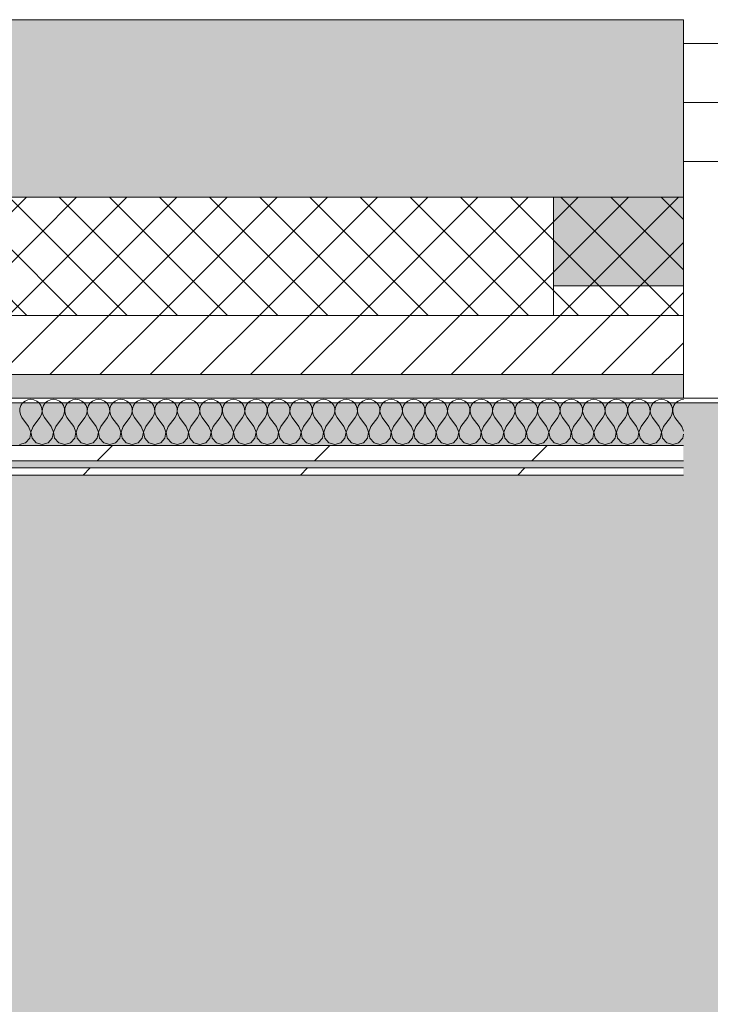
# Model space of a CAD drawing. Header units: millimetres. Extents: x -30280 to 19093, y -19284 to 4746.
# Tile 17 of 132: x -14848 to -14263, y -12851 to -12019. Entities that reach past the tile are written whole.
import ezdxf

# ---------------------------------------------------------------- set-up
doc = ezdxf.new("R2010")
doc.units = ezdxf.units.MM
doc.header["$MEASUREMENT"] = 0
doc.linetypes.add('Wipeout_Contour', pattern=[1000, 0, -1000])
for name, color, linetype in [('12_FAÇ_Façana', 7, 'Continuous'), ('Nuevo_07_CR_Cel Ras pladur', 7, 'Continuous'), ('Nuevo_08_E_Envans secs', 7, 'Continuous'), ('Ventanas Archicad', 7, 'Continuous')]:
    doc.layers.add(name, color=color, linetype=linetype)
for name, color, linetype, lineweight in [('12_FAÇ_Façana_Pluma_Nº__1', 7, 'Continuous', 5), ('12_FAÇ_Façana_Pluma_Nº__2', 8, 'Continuous', 5), ('12_FAÇ_Façana_Pluma_Nº__7', 7, 'Continuous', 5), ('Nuevo_08_E_Envans secs_Pluma_Nº__1', 7, 'Continuous', 5), ('Ventanas Archicad_Pluma_Nº__1', 7, 'Continuous', 5), ('Ventanas Archicad_Pluma_Nº__7', 7, 'Continuous', 5)]:
    doc.layers.add(name, color=color, linetype=linetype, lineweight=lineweight)
for name, color, linetype, lineweight, true_color in [('12_FAÇ_Façana_Pluma_Nº__102', 7, 'Continuous', 5, 0xcccccc), ('12_FAÇ_Façana_Pluma_Nº__174', 7, 'Continuous', 13, 0xe4ad2c), ('12_FAÇ_Façana_Pluma_Nº__176', 7, 'Continuous', 15, 0x93a0c6), ('Nuevo_07_CR_Cel Ras pladur_Pluma_Nº__102', 7, 'Continuous', 5, 0xcccccc), ('Nuevo_08_E_Envans secs_Pluma_Nº__102', 7, 'Continuous', 5, 0xcccccc), ('Nuevo_08_E_Envans secs_Pluma_Nº__171', 171, 'Continuous', 13, 0xaaaaff), ('Nuevo_08_E_Envans secs_Pluma_Nº__177', 7, 'Continuous', 15, 0xf7e046)]:
    doc.layers.add(name, color=color, linetype=linetype, lineweight=lineweight, true_color=true_color)
pattern_1 = [(45, (0, 0), (-183.8478, 183.8478), [195, -65]), (45, (7e-14, 183.85), (-183.8478, 183.8478), [195, -65])]

# ---------------------------------------------------------------- blocks, each defined once
blk = doc.blocks.new('Forjado_7_1', base_point=(-18840.61, -16937.98))
at = {"layer": 'Nuevo_07_CR_Cel Ras pladur_Pluma_Nº__102', "linetype": 'Continuous', "lineweight": 0, "true_color": 0x333333}
h = blk.add_hatch(color=250, dxfattribs=at)
h.paths.add_polyline_path([(-18840.61, -16937.98), (-13089.3, -16937.98), (-13089.3, -12342.82), (-18840.61, -12342.82)])
h.paths.add_polyline_path([(-18358.75, -12874.06), (-13558.75, -12874.06), (-13558.75, -16474.06), (-18358.75, -16474.06)], flags=0)
at = {"layer": 'Nuevo_07_CR_Cel Ras pladur_Pluma_Nº__102', "color": 254, "linetype": 'Continuous', "lineweight": 5, "true_color": 0xcccccc, "flags": 128}
blk.add_lwpolyline([(-18840.61, -16937.98), (-13089.3, -16937.98), (-13089.3, -12342.82), (-18840.61, -12342.82)], close=True, dxfattribs=at)
blk = doc.blocks.new('Muro_25_1', base_point=(-14286.11, -12338.98))
at = {"layer": '12_FAÇ_Façana_Pluma_Nº__102', "linetype": 'Continuous', "lineweight": 0, "true_color": 0xe5e5e5}
blk.add_hatch(color=254, dxfattribs=at).paths.add_polyline_path([(-14286.11, -12018.98), (-17641.11, -12018.98), (-17641.11, -12168.98), (-14286.11, -12168.98)])
at = {"layer": '12_FAÇ_Façana_Pluma_Nº__174', "linetype": 'Continuous', "lineweight": 13, "true_color": 0xe4ad2c}
h = blk.add_hatch(dxfattribs=at)
h.set_pattern_fill('SATE_Aislamiento_0001', color=42, style=0, pattern_type=2)
h.set_pattern_definition([(45, (0, 0), (-21.213203, 21.213203), []), (135, (0, 0), (21.213203, 21.213203), [])])
h.paths.add_polyline_path([(-17641.11, -12268.98), (-14286.11, -12268.98), (-14286.11, -12168.98), (-17641.11, -12168.98)])
at = {"layer": '12_FAÇ_Façana_Pluma_Nº__176', "linetype": 'Continuous', "lineweight": 0, "true_color": 0x495063}
blk.add_hatch(color=251, dxfattribs=at).paths.add_polyline_path([(-17641.11, -12338.98), (-14286.11, -12338.98), (-14286.11, -12318.98), (-17641.11, -12318.98)])
at = {"layer": '12_FAÇ_Façana_Pluma_Nº__2', "linetype": 'Continuous', "lineweight": 5}
h = blk.add_hatch(dxfattribs=at)
h.set_pattern_fill('Ceramic_0001', color=8, style=0, pattern_type=2)
h.set_pattern_definition([(45, (0, 0), (-21.213203, 21.213203), [])])
h.paths.add_polyline_path([(-17641.11, -12318.98), (-14286.11, -12318.98), (-14286.11, -12268.98), (-17641.11, -12268.98)])
at = {"layer": '12_FAÇ_Façana_Pluma_Nº__7', "color": 7, "linetype": 'Continuous', "lineweight": 5}
for p, q in [((-17641.11, -12168.98), (-14286.11, -12168.98)), ((-17641.11, -12268.98), (-14286.11, -12268.98)), ((-17641.11, -12318.98), (-14286.11, -12318.98))]:
    blk.add_line(p, q, dxfattribs=at)
at = {"layer": '12_FAÇ_Façana_Pluma_Nº__7', "color": 7, "linetype": 'Continuous', "lineweight": 5, "flags": 128}
for points in [[(-14286.11, -12018.98), (-17641.11, -12018.98)], [(-14286.11, -12058.98), (-14286.11, -12018.98)], [(-17641.11, -12338.98), (-14286.11, -12338.98)]]:
    blk.add_lwpolyline(points, dxfattribs=at)
blk = doc.blocks.new('Ventana Vertical Multi-Faja 27')
at = {"layer": 'Ventanas Archicad_Pluma_Nº__1', "color": 7, "linetype": 'Continuous', "lineweight": 5}
for p, q in [((-600, 50), (600, 50)), ((-600, 0), (-550, 0)), ((-550, -50), (-600, -50)), ((-600, -180), (-600, -155)), ((-600, -250), (600, -250))]:
    blk.add_line(p, q, dxfattribs=at)
at = {"layer": 'Ventanas Archicad_Pluma_Nº__7', "color": 7, "linetype": 'Continuous', "lineweight": 5}
for p, q in [((-600, 50), (-600, 30)), ((-600, 30), (-600, 0)), ((-600, 30), (-600, 0)), ((-600, 0), (-600, -50)), ((-600, 0), (-600, -50)), ((-600, 0), (-600, -50)), ((-600, 0), (-600, -50)), ((-600, -50), (-600, -80)), ((-600, -50), (-600, -80)), ((-600, -80), (-600, -155)), ((-600, -80), (-600, -155)), ((-600, -180), (-600, -230)), ((-600, -230), (-600, -250))]:
    blk.add_line(p, q, dxfattribs=at)
blk = doc.blocks.new('Muro_27_1', base_point=(-13091.11, -12338.98))
at = {"layer": '12_FAÇ_Façana', "linetype": 'Continuous', "lineweight": 0, "true_color": 0x000000}
h = blk.add_hatch(dxfattribs=at)
h.set_pattern_fill('Yeso_0001', color=18, style=0, pattern_type=2)
h.set_pattern_definition([(0, (0, 0), (0, 75), [0, -75])])
h.paths.add_polyline_path([(-14286.11, -12268.98), (-14286.11, -12243.98), (-14396.11, -12243.98), (-14396.11, -12268.98)])
at = {"layer": '12_FAÇ_Façana_Pluma_Nº__102', "linetype": 'Continuous', "lineweight": 0, "true_color": 0xe5e5e5}
blk.add_hatch(color=254, dxfattribs=at).paths.add_polyline_path([(-14396.11, -12168.98), (-14396.11, -12243.98), (-14286.11, -12243.98), (-14286.11, -12058.98)])
at = {"layer": '12_FAÇ_Façana_Pluma_Nº__1', "color": 7, "linetype": 'Continuous', "lineweight": 5}
for p, q in [((-14396.11, -12243.98), (-14396.11, -12268.98)), ((-14286.11, -12243.98), (-14396.11, -12243.98)), ((-14286.11, -12268.98), (-14286.11, -12243.98)), ((-14396.11, -12268.98), (-14286.11, -12268.98))]:
    blk.add_line(p, q, dxfattribs=at)
at = {"layer": '12_FAÇ_Façana_Pluma_Nº__7', "color": 7, "linetype": 'Continuous', "lineweight": 5}
for p, q in [((-14286.11, -12038.98), (-14286.11, -12058.98)), ((-14286.11, -12058.98), (-14286.11, -12088.98)), ((-14286.11, -12058.98), (-14286.11, -12088.98)), ((-14286.11, -12088.98), (-14286.11, -12138.98)), ((-14286.11, -12088.98), (-14286.11, -12138.98)), ((-14286.11, -12138.98), (-14286.11, -12168.98)), ((-14286.11, -12138.98), (-14286.11, -12168.98)), ((-14396.11, -12168.98), (-14396.11, -12243.98)), ((-14286.11, -12168.98), (-14286.11, -12243.98)), ((-14286.11, -12168.98), (-14286.11, -12243.98)), ((-14286.11, -12268.98), (-14286.11, -12318.98)), ((-14286.11, -12318.98), (-14286.11, -12338.98))]:
    blk.add_line(p, q, dxfattribs=at)
at = {"layer": 'Ventanas Archicad', "color": 253, "linetype": 'Continuous', "lineweight": 5, "true_color": 0xa4a4a6, "zscale": 1000}
blk.add_blockref('Ventana Vertical Multi-Faja 27', (-13686.11, -12088.98), dxfattribs=at)
blk = doc.blocks.new('*X725')
at = {"layer": 'Nuevo_08_E_Envans secs_Pluma_Nº__102', "color": 254, "linetype": 'Continuous', "lineweight": 5, "true_color": 0xcccccc}
for p, q in [((-14845.13, -12343.03), (-14846.61, -12345.19)), ((-14843.1, -12341.35), (-14845.13, -12343.03)), ((-14840.7, -12340.29), (-14843.1, -12341.35)), ((-14838.1, -12339.93), (-14840.7, -12340.29)), ((-14835.49, -12340.29), (-14838.1, -12339.93)), ((-14833.09, -12341.35), (-14835.49, -12340.29)), ((-14831.06, -12343.03), (-14833.09, -12341.35)), ((-14829.58, -12345.19), (-14831.06, -12343.03)), ((-14826.08, -12343.03), (-14827.57, -12345.19)), ((-14824.05, -12341.35), (-14826.08, -12343.03)), ((-14821.65, -12340.29), (-14824.05, -12341.35)), ((-14819.05, -12339.93), (-14821.65, -12340.29)), ((-14816.45, -12340.29), (-14819.05, -12339.93)), ((-14814.04, -12341.35), (-14816.45, -12340.29)), ((-14812.02, -12343.03), (-14814.04, -12341.35)), ((-14810.53, -12345.19), (-14812.02, -12343.03)), ((-14807.03, -12343.03), (-14808.52, -12345.19)), ((-14805.01, -12341.35), (-14807.03, -12343.03)), ((-14802.6, -12340.29), (-14805.01, -12341.35)), ((-14800, -12339.93), (-14802.6, -12340.29)), ((-14797.4, -12340.29), (-14800, -12339.93)), ((-14794.99, -12341.35), (-14797.4, -12340.29)), ((-14792.97, -12343.03), (-14794.99, -12341.35)), ((-14791.48, -12345.19), (-14792.97, -12343.03)), ((-14787.98, -12343.03), (-14789.47, -12345.19)), ((-14785.96, -12341.35), (-14787.98, -12343.03)), ((-14783.55, -12340.29), (-14785.96, -12341.35)), ((-14780.95, -12339.93), (-14783.55, -12340.29)), ((-14778.35, -12340.29), (-14780.95, -12339.93)), ((-14775.95, -12341.35), (-14778.35, -12340.29)), ((-14773.92, -12343.03), (-14775.95, -12341.35)), ((-14772.43, -12345.19), (-14773.92, -12343.03)), ((-14768.94, -12343.03), (-14770.42, -12345.19)), ((-14766.91, -12341.35), (-14768.94, -12343.03)), ((-14764.51, -12340.29), (-14766.91, -12341.35)), ((-14761.9, -12339.93), (-14764.51, -12340.29)), ((-14759.3, -12340.29), (-14761.9, -12339.93)), ((-14756.9, -12341.35), (-14759.3, -12340.29)), ((-14754.87, -12343.03), (-14756.9, -12341.35)), ((-14753.39, -12345.19), (-14754.87, -12343.03)), ((-14749.89, -12343.03), (-14751.38, -12345.19)), ((-14747.86, -12341.35), (-14749.89, -12343.03)), ((-14745.46, -12340.29), (-14747.86, -12341.35)), ((-14742.86, -12339.93), (-14745.46, -12340.29)), ((-14740.25, -12340.29), (-14742.86, -12339.93)), ((-14737.85, -12341.35), (-14740.25, -12340.29)), ((-14735.83, -12343.03), (-14737.85, -12341.35)), ((-14734.34, -12345.19), (-14735.83, -12343.03)), ((-14730.84, -12343.03), (-14732.33, -12345.19)), ((-14728.82, -12341.35), (-14730.84, -12343.03)), ((-14726.41, -12340.29), (-14728.82, -12341.35)), ((-14723.81, -12339.93), (-14726.41, -12340.29)), ((-14721.21, -12340.29), (-14723.81, -12339.93)), ((-14718.8, -12341.35), (-14721.21, -12340.29)), ((-14716.78, -12343.03), (-14718.8, -12341.35)), ((-14715.29, -12345.19), (-14716.78, -12343.03)), ((-14711.79, -12343.03), (-14713.28, -12345.19)), ((-14709.77, -12341.35), (-14711.79, -12343.03)), ((-14707.36, -12340.29), (-14709.77, -12341.35)), ((-14704.76, -12339.93), (-14707.36, -12340.29)), ((-14702.16, -12340.29), (-14704.76, -12339.93)), ((-14699.75, -12341.35), (-14702.16, -12340.29)), ((-14697.73, -12343.03), (-14699.75, -12341.35)), ((-14696.24, -12345.19), (-14697.73, -12343.03)), ((-14692.74, -12343.03), (-14694.23, -12345.19)), ((-14690.72, -12341.35), (-14692.74, -12343.03)), ((-14688.32, -12340.29), (-14690.72, -12341.35)), ((-14685.71, -12339.93), (-14688.32, -12340.29)), ((-14683.11, -12340.29), (-14685.71, -12339.93)), ((-14680.71, -12341.35), (-14683.11, -12340.29)), ((-14678.68, -12343.03), (-14680.71, -12341.35)), ((-14677.2, -12345.19), (-14678.68, -12343.03)), ((-14673.7, -12343.03), (-14675.19, -12345.19)), ((-14671.67, -12341.35), (-14673.7, -12343.03)), ((-14669.27, -12340.29), (-14671.67, -12341.35)), ((-14666.67, -12339.93), (-14669.27, -12340.29)), ((-14664.06, -12340.29), (-14666.67, -12339.93)), ((-14661.66, -12341.35), (-14664.06, -12340.29)), ((-14659.64, -12343.03), (-14661.66, -12341.35)), ((-14658.15, -12345.19), (-14659.64, -12343.03)), ((-14654.65, -12343.03), (-14656.14, -12345.19)), ((-14652.63, -12341.35), (-14654.65, -12343.03)), ((-14650.22, -12340.29), (-14652.63, -12341.35)), ((-14647.62, -12339.93), (-14650.22, -12340.29)), ((-14645.02, -12340.29), (-14647.62, -12339.93)), ((-14642.61, -12341.35), (-14645.02, -12340.29)), ((-14640.59, -12343.03), (-14642.61, -12341.35)), ((-14639.1, -12345.19), (-14640.59, -12343.03)), ((-14635.6, -12343.03), (-14637.09, -12345.19)), ((-14633.58, -12341.35), (-14635.6, -12343.03)), ((-14631.17, -12340.29), (-14633.58, -12341.35)), ((-14628.57, -12339.93), (-14631.17, -12340.29)), ((-14625.97, -12340.29), (-14628.57, -12339.93)), ((-14623.56, -12341.35), (-14625.97, -12340.29)), ((-14621.54, -12343.03), (-14623.56, -12341.35)), ((-14620.05, -12345.19), (-14621.54, -12343.03)), ((-14616.55, -12343.03), (-14618.04, -12345.19)), ((-14614.53, -12341.35), (-14616.55, -12343.03)), ((-14612.13, -12340.29), (-14614.53, -12341.35)), ((-14609.52, -12339.93), (-14612.13, -12340.29)), ((-14606.92, -12340.29), (-14609.52, -12339.93)), ((-14604.52, -12341.35), (-14606.92, -12340.29)), ((-14602.49, -12343.03), (-14604.52, -12341.35)), ((-14601.01, -12345.19), (-14602.49, -12343.03)), ((-14597.51, -12343.03), (-14598.99, -12345.19)), ((-14595.48, -12341.35), (-14597.51, -12343.03)), ((-14593.08, -12340.29), (-14595.48, -12341.35)), ((-14590.48, -12339.93), (-14593.08, -12340.29)), ((-14587.87, -12340.29), (-14590.48, -12339.93)), ((-14585.47, -12341.35), (-14587.87, -12340.29)), ((-14583.45, -12343.03), (-14585.47, -12341.35)), ((-14581.96, -12345.19), (-14583.45, -12343.03)), ((-14578.46, -12343.03), (-14579.95, -12345.19)), ((-14576.44, -12341.35), (-14578.46, -12343.03)), ((-14574.03, -12340.29), (-14576.44, -12341.35)), ((-14571.43, -12339.93), (-14574.03, -12340.29)), ((-14568.83, -12340.29), (-14571.43, -12339.93)), ((-14566.42, -12341.35), (-14568.83, -12340.29)), ((-14564.4, -12343.03), (-14566.42, -12341.35)), ((-14562.91, -12345.19), (-14564.4, -12343.03)), ((-14559.41, -12343.03), (-14560.9, -12345.19)), ((-14557.39, -12341.35), (-14559.41, -12343.03)), ((-14554.98, -12340.29), (-14557.39, -12341.35)), ((-14552.38, -12339.93), (-14554.98, -12340.29)), ((-14549.78, -12340.29), (-14552.38, -12339.93)), ((-14547.37, -12341.35), (-14549.78, -12340.29)), ((-14545.35, -12343.03), (-14547.37, -12341.35)), ((-14543.86, -12345.19), (-14545.35, -12343.03)), ((-14540.36, -12343.03), (-14541.85, -12345.19)), ((-14538.34, -12341.35), (-14540.36, -12343.03)), ((-14535.94, -12340.29), (-14538.34, -12341.35)), ((-14533.33, -12339.93), (-14535.94, -12340.29)), ((-14530.73, -12340.29), (-14533.33, -12339.93)), ((-14528.33, -12341.35), (-14530.73, -12340.29)), ((-14526.3, -12343.03), (-14528.33, -12341.35)), ((-14524.81, -12345.19), (-14526.3, -12343.03)), ((-14521.32, -12343.03), (-14522.8, -12345.19)), ((-14519.29, -12341.35), (-14521.32, -12343.03)), ((-14516.89, -12340.29), (-14519.29, -12341.35)), ((-14514.29, -12339.93), (-14516.89, -12340.29)), ((-14511.68, -12340.29), (-14514.29, -12339.93)), ((-14509.28, -12341.35), (-14511.68, -12340.29)), ((-14507.26, -12343.03), (-14509.28, -12341.35)), ((-14505.77, -12345.19), (-14507.26, -12343.03)), ((-14502.27, -12343.03), (-14503.76, -12345.19)), ((-14500.25, -12341.35), (-14502.27, -12343.03)), ((-14497.84, -12340.29), (-14500.25, -12341.35)), ((-14495.24, -12339.93), (-14497.84, -12340.29)), ((-14492.64, -12340.29), (-14495.24, -12339.93)), ((-14490.23, -12341.35), (-14492.64, -12340.29)), ((-14488.21, -12343.03), (-14490.23, -12341.35)), ((-14486.72, -12345.19), (-14488.21, -12343.03)), ((-14483.22, -12343.03), (-14484.71, -12345.19)), ((-14481.2, -12341.35), (-14483.22, -12343.03)), ((-14478.79, -12340.29), (-14481.2, -12341.35)), ((-14476.19, -12339.93), (-14478.79, -12340.29)), ((-14473.59, -12340.29), (-14476.19, -12339.93)), ((-14471.18, -12341.35), (-14473.59, -12340.29)), ((-14469.16, -12343.03), (-14471.18, -12341.35)), ((-14467.67, -12345.19), (-14469.16, -12343.03)), ((-14464.17, -12343.03), (-14465.66, -12345.19)), ((-14462.15, -12341.35), (-14464.17, -12343.03)), ((-14459.75, -12340.29), (-14462.15, -12341.35)), ((-14457.14, -12339.93), (-14459.75, -12340.29)), ((-14454.54, -12340.29), (-14457.14, -12339.93)), ((-14452.14, -12341.35), (-14454.54, -12340.29)), ((-14450.11, -12343.03), (-14452.14, -12341.35)), ((-14448.62, -12345.19), (-14450.11, -12343.03)), ((-14445.13, -12343.03), (-14446.61, -12345.19)), ((-14443.1, -12341.35), (-14445.13, -12343.03)), ((-14440.7, -12340.29), (-14443.1, -12341.35)), ((-14438.1, -12339.93), (-14440.7, -12340.29)), ((-14435.49, -12340.29), (-14438.1, -12339.93)), ((-14433.09, -12341.35), (-14435.49, -12340.29)), ((-14431.06, -12343.03), (-14433.09, -12341.35)), ((-14429.58, -12345.19), (-14431.06, -12343.03)), ((-14426.08, -12343.03), (-14427.57, -12345.19)), ((-14424.05, -12341.35), (-14426.08, -12343.03)), ((-14421.65, -12340.29), (-14424.05, -12341.35)), ((-14419.05, -12339.93), (-14421.65, -12340.29)), ((-14416.45, -12340.29), (-14419.05, -12339.93)), ((-14414.04, -12341.35), (-14416.45, -12340.29)), ((-14412.02, -12343.03), (-14414.04, -12341.35)), ((-14410.53, -12345.19), (-14412.02, -12343.03)), ((-14407.03, -12343.03), (-14408.52, -12345.19)), ((-14405.01, -12341.35), (-14407.03, -12343.03)), ((-14402.6, -12340.29), (-14405.01, -12341.35)), ((-14400, -12339.93), (-14402.6, -12340.29)), ((-14397.4, -12340.29), (-14400, -12339.93)), ((-14394.99, -12341.35), (-14397.4, -12340.29)), ((-14392.97, -12343.03), (-14394.99, -12341.35)), ((-14391.48, -12345.19), (-14392.97, -12343.03)), ((-14387.98, -12343.03), (-14389.47, -12345.19)), ((-14385.96, -12341.35), (-14387.98, -12343.03)), ((-14383.55, -12340.29), (-14385.96, -12341.35)), ((-14380.95, -12339.93), (-14383.55, -12340.29)), ((-14378.35, -12340.29), (-14380.95, -12339.93)), ((-14375.95, -12341.35), (-14378.35, -12340.29)), ((-14373.92, -12343.03), (-14375.95, -12341.35)), ((-14372.43, -12345.19), (-14373.92, -12343.03)), ((-14368.94, -12343.03), (-14370.42, -12345.19)), ((-14366.91, -12341.35), (-14368.94, -12343.03)), ((-14364.51, -12340.29), (-14366.91, -12341.35)), ((-14361.9, -12339.93), (-14364.51, -12340.29)), ((-14359.3, -12340.29), (-14361.9, -12339.93)), ((-14356.9, -12341.35), (-14359.3, -12340.29)), ((-14354.87, -12343.03), (-14356.9, -12341.35)), ((-14353.39, -12345.19), (-14354.87, -12343.03)), ((-14349.89, -12343.03), (-14351.38, -12345.19)), ((-14347.86, -12341.35), (-14349.89, -12343.03)), ((-14345.46, -12340.29), (-14347.86, -12341.35)), ((-14342.86, -12339.93), (-14345.46, -12340.29)), ((-14340.25, -12340.29), (-14342.86, -12339.93)), ((-14337.85, -12341.35), (-14340.25, -12340.29)), ((-14335.83, -12343.03), (-14337.85, -12341.35)), ((-14334.34, -12345.19), (-14335.83, -12343.03)), ((-14330.84, -12343.03), (-14332.33, -12345.19)), ((-14328.82, -12341.35), (-14330.84, -12343.03)), ((-14326.41, -12340.29), (-14328.82, -12341.35)), ((-14323.81, -12339.93), (-14326.41, -12340.29)), ((-14321.21, -12340.29), (-14323.81, -12339.93)), ((-14318.8, -12341.35), (-14321.21, -12340.29)), ((-14316.78, -12343.03), (-14318.8, -12341.35)), ((-14315.29, -12345.19), (-14316.78, -12343.03)), ((-14311.79, -12343.03), (-14313.28, -12345.19)), ((-14309.77, -12341.35), (-14311.79, -12343.03)), ((-14307.36, -12340.29), (-14309.77, -12341.35)), ((-14304.76, -12339.93), (-14307.36, -12340.29)), ((-14302.16, -12340.29), (-14304.76, -12339.93)), ((-14299.75, -12341.35), (-14302.16, -12340.29)), ((-14297.73, -12343.03), (-14299.75, -12341.35)), ((-14296.24, -12345.19), (-14297.73, -12343.03)), ((-14292.74, -12343.03), (-14294.23, -12345.19)), ((-14290.72, -12341.35), (-14292.74, -12343.03)), ((-14288.32, -12340.29), (-14290.72, -12341.35)), ((-14286.11, -12339.98), (-14288.32, -12340.29)), ((-14847.45, -12347.68), (-14847.58, -12350.31)), ((-14847.58, -12350.31), (-14846.99, -12352.87)), ((-14846.61, -12345.19), (-14847.45, -12347.68)), ((-14846.99, -12352.87), (-14845.71, -12355.17)), ((-14830.48, -12355.17), (-14829.2, -12352.87)), ((-14828.74, -12347.68), (-14829.58, -12345.19)), ((-14829.2, -12352.87), (-14828.61, -12350.31)), ((-14828.61, -12350.31), (-14828.74, -12347.68)), ((-14828.41, -12347.68), (-14828.53, -12350.31)), ((-14828.53, -12350.31), (-14827.94, -12352.87)), ((-14827.57, -12345.19), (-14828.41, -12347.68)), ((-14827.94, -12352.87), (-14826.67, -12355.17)), ((-14811.43, -12355.17), (-14810.16, -12352.87)), ((-14809.69, -12347.68), (-14810.53, -12345.19)), ((-14810.16, -12352.87), (-14809.56, -12350.31)), ((-14809.56, -12350.31), (-14809.69, -12347.68)), ((-14809.36, -12347.68), (-14809.49, -12350.31)), ((-14809.49, -12350.31), (-14808.89, -12352.87)), ((-14808.52, -12345.19), (-14809.36, -12347.68)), ((-14808.89, -12352.87), (-14807.62, -12355.17)), ((-14792.38, -12355.17), (-14791.11, -12352.87)), ((-14790.64, -12347.68), (-14791.48, -12345.19)), ((-14791.11, -12352.87), (-14790.51, -12350.31)), ((-14790.51, -12350.31), (-14790.64, -12347.68)), ((-14790.31, -12347.68), (-14790.44, -12350.31)), ((-14790.44, -12350.31), (-14789.84, -12352.87)), ((-14789.47, -12345.19), (-14790.31, -12347.68)), ((-14789.84, -12352.87), (-14788.57, -12355.17)), ((-14773.33, -12355.17), (-14772.06, -12352.87)), ((-14771.59, -12347.68), (-14772.43, -12345.19)), ((-14772.06, -12352.87), (-14771.47, -12350.31)), ((-14771.47, -12350.31), (-14771.59, -12347.68)), ((-14771.26, -12347.68), (-14771.39, -12350.31)), ((-14771.39, -12350.31), (-14770.8, -12352.87)), ((-14770.42, -12345.19), (-14771.26, -12347.68)), ((-14770.8, -12352.87), (-14769.52, -12355.17)), ((-14754.29, -12355.17), (-14753.01, -12352.87)), ((-14752.55, -12347.68), (-14753.39, -12345.19)), ((-14753.01, -12352.87), (-14752.42, -12350.31)), ((-14752.42, -12350.31), (-14752.55, -12347.68)), ((-14752.22, -12347.68), (-14752.34, -12350.31)), ((-14752.34, -12350.31), (-14751.75, -12352.87)), ((-14751.38, -12345.19), (-14752.22, -12347.68)), ((-14751.75, -12352.87), (-14750.48, -12355.17)), ((-14735.24, -12355.17), (-14733.97, -12352.87)), ((-14733.5, -12347.68), (-14734.34, -12345.19)), ((-14733.97, -12352.87), (-14733.37, -12350.31)), ((-14733.37, -12350.31), (-14733.5, -12347.68)), ((-14733.17, -12347.68), (-14733.29, -12350.31)), ((-14733.29, -12350.31), (-14732.7, -12352.87)), ((-14732.33, -12345.19), (-14733.17, -12347.68)), ((-14732.7, -12352.87), (-14731.43, -12355.17)), ((-14716.19, -12355.17), (-14714.92, -12352.87)), ((-14714.45, -12347.68), (-14715.29, -12345.19)), ((-14714.92, -12352.87), (-14714.32, -12350.31)), ((-14714.32, -12350.31), (-14714.45, -12347.68)), ((-14714.12, -12347.68), (-14714.25, -12350.31)), ((-14714.25, -12350.31), (-14713.65, -12352.87)), ((-14713.28, -12345.19), (-14714.12, -12347.68)), ((-14713.65, -12352.87), (-14712.38, -12355.17)), ((-14697.14, -12355.17), (-14695.87, -12352.87)), ((-14695.4, -12347.68), (-14696.24, -12345.19)), ((-14695.87, -12352.87), (-14695.28, -12350.31)), ((-14695.28, -12350.31), (-14695.4, -12347.68)), ((-14695.07, -12347.68), (-14695.2, -12350.31)), ((-14695.2, -12350.31), (-14694.6, -12352.87)), ((-14694.23, -12345.19), (-14695.07, -12347.68)), ((-14694.6, -12352.87), (-14693.33, -12355.17)), ((-14678.1, -12355.17), (-14676.82, -12352.87)), ((-14676.36, -12347.68), (-14677.2, -12345.19)), ((-14676.82, -12352.87), (-14676.23, -12350.31)), ((-14676.23, -12350.31), (-14676.36, -12347.68)), ((-14676.02, -12347.68), (-14676.15, -12350.31)), ((-14676.15, -12350.31), (-14675.56, -12352.87)), ((-14675.19, -12345.19), (-14676.02, -12347.68)), ((-14675.56, -12352.87), (-14674.29, -12355.17)), ((-14659.05, -12355.17), (-14657.78, -12352.87)), ((-14657.31, -12347.68), (-14658.15, -12345.19)), ((-14657.78, -12352.87), (-14657.18, -12350.31)), ((-14657.18, -12350.31), (-14657.31, -12347.68)), ((-14656.98, -12347.68), (-14657.1, -12350.31)), ((-14657.1, -12350.31), (-14656.51, -12352.87)), ((-14656.14, -12345.19), (-14656.98, -12347.68)), ((-14656.51, -12352.87), (-14655.24, -12355.17)), ((-14640, -12355.17), (-14638.73, -12352.87)), ((-14638.26, -12347.68), (-14639.1, -12345.19)), ((-14638.73, -12352.87), (-14638.13, -12350.31)), ((-14638.13, -12350.31), (-14638.26, -12347.68)), ((-14637.93, -12347.68), (-14638.06, -12350.31)), ((-14638.06, -12350.31), (-14637.46, -12352.87)), ((-14637.09, -12345.19), (-14637.93, -12347.68)), ((-14637.46, -12352.87), (-14636.19, -12355.17)), ((-14620.95, -12355.17), (-14619.68, -12352.87)), ((-14619.21, -12347.68), (-14620.05, -12345.19)), ((-14619.68, -12352.87), (-14619.09, -12350.31)), ((-14619.09, -12350.31), (-14619.21, -12347.68)), ((-14618.88, -12347.68), (-14619.01, -12350.31)), ((-14619.01, -12350.31), (-14618.41, -12352.87)), ((-14618.04, -12345.19), (-14618.88, -12347.68)), ((-14618.41, -12352.87), (-14617.14, -12355.17)), ((-14601.9, -12355.17), (-14600.63, -12352.87)), ((-14600.17, -12347.68), (-14601.01, -12345.19)), ((-14600.63, -12352.87), (-14600.04, -12350.31)), ((-14600.04, -12350.31), (-14600.17, -12347.68)), ((-14599.83, -12347.68), (-14599.96, -12350.31)), ((-14599.96, -12350.31), (-14599.37, -12352.87)), ((-14598.99, -12345.19), (-14599.83, -12347.68)), ((-14599.37, -12352.87), (-14598.1, -12355.17)), ((-14582.86, -12355.17), (-14581.59, -12352.87)), ((-14581.12, -12347.68), (-14581.96, -12345.19)), ((-14581.59, -12352.87), (-14580.99, -12350.31)), ((-14580.99, -12350.31), (-14581.12, -12347.68)), ((-14580.79, -12347.68), (-14580.91, -12350.31)), ((-14580.91, -12350.31), (-14580.32, -12352.87)), ((-14579.95, -12345.19), (-14580.79, -12347.68)), ((-14580.32, -12352.87), (-14579.05, -12355.17)), ((-14563.81, -12355.17), (-14562.54, -12352.87)), ((-14562.07, -12347.68), (-14562.91, -12345.19)), ((-14562.54, -12352.87), (-14561.94, -12350.31)), ((-14561.94, -12350.31), (-14562.07, -12347.68)), ((-14561.74, -12347.68), (-14561.87, -12350.31)), ((-14561.87, -12350.31), (-14561.27, -12352.87)), ((-14560.9, -12345.19), (-14561.74, -12347.68)), ((-14561.27, -12352.87), (-14560, -12355.17)), ((-14544.76, -12355.17), (-14543.49, -12352.87)), ((-14543.02, -12347.68), (-14543.86, -12345.19)), ((-14543.49, -12352.87), (-14542.9, -12350.31)), ((-14542.9, -12350.31), (-14543.02, -12347.68)), ((-14542.69, -12347.68), (-14542.82, -12350.31)), ((-14542.82, -12350.31), (-14542.22, -12352.87)), ((-14541.85, -12345.19), (-14542.69, -12347.68)), ((-14542.22, -12352.87), (-14540.95, -12355.17)), ((-14525.71, -12355.17), (-14524.44, -12352.87)), ((-14523.98, -12347.68), (-14524.81, -12345.19)), ((-14524.44, -12352.87), (-14523.85, -12350.31)), ((-14523.85, -12350.31), (-14523.98, -12347.68)), ((-14523.64, -12347.68), (-14523.77, -12350.31)), ((-14523.77, -12350.31), (-14523.18, -12352.87)), ((-14522.8, -12345.19), (-14523.64, -12347.68)), ((-14523.18, -12352.87), (-14521.9, -12355.17)), ((-14506.67, -12355.17), (-14505.4, -12352.87)), ((-14504.93, -12347.68), (-14505.77, -12345.19)), ((-14505.4, -12352.87), (-14504.8, -12350.31)), ((-14504.8, -12350.31), (-14504.93, -12347.68)), ((-14504.6, -12347.68), (-14504.72, -12350.31)), ((-14504.72, -12350.31), (-14504.13, -12352.87)), ((-14503.76, -12345.19), (-14504.6, -12347.68)), ((-14504.13, -12352.87), (-14502.86, -12355.17)), ((-14487.62, -12355.17), (-14486.35, -12352.87)), ((-14485.88, -12347.68), (-14486.72, -12345.19)), ((-14486.35, -12352.87), (-14485.75, -12350.31)), ((-14485.75, -12350.31), (-14485.88, -12347.68)), ((-14485.55, -12347.68), (-14485.68, -12350.31)), ((-14485.68, -12350.31), (-14485.08, -12352.87)), ((-14484.71, -12345.19), (-14485.55, -12347.68)), ((-14485.08, -12352.87), (-14483.81, -12355.17)), ((-14468.57, -12355.17), (-14467.3, -12352.87)), ((-14466.83, -12347.68), (-14467.67, -12345.19)), ((-14467.3, -12352.87), (-14466.71, -12350.31)), ((-14466.71, -12350.31), (-14466.83, -12347.68)), ((-14466.5, -12347.68), (-14466.63, -12350.31)), ((-14466.63, -12350.31), (-14466.03, -12352.87)), ((-14465.66, -12345.19), (-14466.5, -12347.68)), ((-14466.03, -12352.87), (-14464.76, -12355.17)), ((-14449.52, -12355.17), (-14448.25, -12352.87)), ((-14447.78, -12347.68), (-14448.62, -12345.19)), ((-14448.25, -12352.87), (-14447.66, -12350.31)), ((-14447.66, -12350.31), (-14447.78, -12347.68)), ((-14447.45, -12347.68), (-14447.58, -12350.31)), ((-14447.58, -12350.31), (-14446.99, -12352.87)), ((-14446.61, -12345.19), (-14447.45, -12347.68)), ((-14446.99, -12352.87), (-14445.71, -12355.17)), ((-14430.48, -12355.17), (-14429.2, -12352.87)), ((-14428.74, -12347.68), (-14429.58, -12345.19)), ((-14429.2, -12352.87), (-14428.61, -12350.31)), ((-14428.61, -12350.31), (-14428.74, -12347.68)), ((-14428.41, -12347.68), (-14428.53, -12350.31)), ((-14428.53, -12350.31), (-14427.94, -12352.87)), ((-14427.57, -12345.19), (-14428.41, -12347.68)), ((-14427.94, -12352.87), (-14426.67, -12355.17)), ((-14411.43, -12355.17), (-14410.16, -12352.87)), ((-14409.69, -12347.68), (-14410.53, -12345.19)), ((-14410.16, -12352.87), (-14409.56, -12350.31)), ((-14409.56, -12350.31), (-14409.69, -12347.68)), ((-14409.36, -12347.68), (-14409.49, -12350.31)), ((-14409.49, -12350.31), (-14408.89, -12352.87)), ((-14408.52, -12345.19), (-14409.36, -12347.68)), ((-14408.89, -12352.87), (-14407.62, -12355.17)), ((-14392.38, -12355.17), (-14391.11, -12352.87)), ((-14390.64, -12347.68), (-14391.48, -12345.19)), ((-14391.11, -12352.87), (-14390.51, -12350.31)), ((-14390.51, -12350.31), (-14390.64, -12347.68)), ((-14390.31, -12347.68), (-14390.44, -12350.31)), ((-14390.44, -12350.31), (-14389.84, -12352.87)), ((-14389.47, -12345.19), (-14390.31, -12347.68)), ((-14389.84, -12352.87), (-14388.57, -12355.17)), ((-14373.33, -12355.17), (-14372.06, -12352.87)), ((-14371.59, -12347.68), (-14372.43, -12345.19)), ((-14372.06, -12352.87), (-14371.47, -12350.31)), ((-14371.47, -12350.31), (-14371.59, -12347.68)), ((-14371.26, -12347.68), (-14371.39, -12350.31)), ((-14371.39, -12350.31), (-14370.8, -12352.87)), ((-14370.42, -12345.19), (-14371.26, -12347.68)), ((-14370.8, -12352.87), (-14369.52, -12355.17)), ((-14354.29, -12355.17), (-14353.01, -12352.87)), ((-14352.55, -12347.68), (-14353.39, -12345.19)), ((-14353.01, -12352.87), (-14352.42, -12350.31)), ((-14352.42, -12350.31), (-14352.55, -12347.68)), ((-14352.22, -12347.68), (-14352.34, -12350.31)), ((-14352.34, -12350.31), (-14351.75, -12352.87)), ((-14351.38, -12345.19), (-14352.22, -12347.68)), ((-14351.75, -12352.87), (-14350.48, -12355.17)), ((-14335.24, -12355.17), (-14333.97, -12352.87)), ((-14333.5, -12347.68), (-14334.34, -12345.19)), ((-14333.97, -12352.87), (-14333.37, -12350.31)), ((-14333.37, -12350.31), (-14333.5, -12347.68)), ((-14333.17, -12347.68), (-14333.29, -12350.31)), ((-14333.29, -12350.31), (-14332.7, -12352.87)), ((-14332.33, -12345.19), (-14333.17, -12347.68)), ((-14332.7, -12352.87), (-14331.43, -12355.17)), ((-14316.19, -12355.17), (-14314.92, -12352.87)), ((-14314.45, -12347.68), (-14315.29, -12345.19)), ((-14314.92, -12352.87), (-14314.32, -12350.31)), ((-14314.32, -12350.31), (-14314.45, -12347.68)), ((-14314.12, -12347.68), (-14314.25, -12350.31)), ((-14314.25, -12350.31), (-14313.65, -12352.87)), ((-14313.28, -12345.19), (-14314.12, -12347.68)), ((-14313.65, -12352.87), (-14312.38, -12355.17)), ((-14297.14, -12355.17), (-14295.87, -12352.87)), ((-14295.4, -12347.68), (-14296.24, -12345.19)), ((-14295.87, -12352.87), (-14295.28, -12350.31)), ((-14295.28, -12350.31), (-14295.4, -12347.68)), ((-14295.07, -12347.68), (-14295.2, -12350.31)), ((-14295.2, -12350.31), (-14294.6, -12352.87)), ((-14294.23, -12345.19), (-14295.07, -12347.68)), ((-14294.6, -12352.87), (-14293.33, -12355.17)), ((-14840, -12362.79), (-14845.71, -12355.17)), ((-14836.19, -12362.79), (-14830.48, -12355.17)), ((-14820.95, -12362.79), (-14826.67, -12355.17)), ((-14817.14, -12362.79), (-14811.43, -12355.17)), ((-14801.9, -12362.79), (-14807.62, -12355.17)), ((-14798.1, -12362.79), (-14792.38, -12355.17)), ((-14782.86, -12362.79), (-14788.57, -12355.17)), ((-14779.05, -12362.79), (-14773.33, -12355.17)), ((-14763.81, -12362.79), (-14769.52, -12355.17)), ((-14760, -12362.79), (-14754.29, -12355.17)), ((-14744.76, -12362.79), (-14750.48, -12355.17)), ((-14740.95, -12362.79), (-14735.24, -12355.17)), ((-14725.71, -12362.79), (-14731.43, -12355.17)), ((-14721.9, -12362.79), (-14716.19, -12355.17)), ((-14706.67, -12362.79), (-14712.38, -12355.17)), ((-14702.86, -12362.79), (-14697.14, -12355.17)), ((-14687.62, -12362.79), (-14693.33, -12355.17)), ((-14683.81, -12362.79), (-14678.1, -12355.17)), ((-14668.57, -12362.79), (-14674.29, -12355.17)), ((-14664.76, -12362.79), (-14659.05, -12355.17)), ((-14649.52, -12362.79), (-14655.24, -12355.17)), ((-14645.71, -12362.79), (-14640, -12355.17)), ((-14630.48, -12362.79), (-14636.19, -12355.17)), ((-14626.67, -12362.79), (-14620.95, -12355.17)), ((-14611.43, -12362.79), (-14617.14, -12355.17)), ((-14607.62, -12362.79), (-14601.9, -12355.17)), ((-14592.38, -12362.79), (-14598.1, -12355.17)), ((-14588.57, -12362.79), (-14582.86, -12355.17)), ((-14573.33, -12362.79), (-14579.05, -12355.17)), ((-14569.52, -12362.79), (-14563.81, -12355.17)), ((-14554.29, -12362.79), (-14560, -12355.17)), ((-14550.48, -12362.79), (-14544.76, -12355.17)), ((-14535.24, -12362.79), (-14540.95, -12355.17)), ((-14531.43, -12362.79), (-14525.71, -12355.17)), ((-14516.19, -12362.79), (-14521.9, -12355.17)), ((-14512.38, -12362.79), (-14506.67, -12355.17)), ((-14497.14, -12362.79), (-14502.86, -12355.17)), ((-14493.33, -12362.79), (-14487.62, -12355.17)), ((-14478.1, -12362.79), (-14483.81, -12355.17)), ((-14474.29, -12362.79), (-14468.57, -12355.17)), ((-14459.05, -12362.79), (-14464.76, -12355.17)), ((-14455.24, -12362.79), (-14449.52, -12355.17)), ((-14440, -12362.79), (-14445.71, -12355.17)), ((-14436.19, -12362.79), (-14430.48, -12355.17)), ((-14420.95, -12362.79), (-14426.67, -12355.17)), ((-14417.14, -12362.79), (-14411.43, -12355.17)), ((-14401.9, -12362.79), (-14407.62, -12355.17)), ((-14398.1, -12362.79), (-14392.38, -12355.17)), ((-14382.86, -12362.79), (-14388.57, -12355.17)), ((-14379.05, -12362.79), (-14373.33, -12355.17)), ((-14363.81, -12362.79), (-14369.52, -12355.17)), ((-14360, -12362.79), (-14354.29, -12355.17)), ((-14344.76, -12362.79), (-14350.48, -12355.17)), ((-14340.95, -12362.79), (-14335.24, -12355.17)), ((-14325.71, -12362.79), (-14331.43, -12355.17)), ((-14321.9, -12362.79), (-14316.19, -12355.17)), ((-14306.67, -12362.79), (-14312.38, -12355.17)), ((-14302.86, -12362.79), (-14297.14, -12355.17)), ((-14287.62, -12362.79), (-14293.33, -12355.17)), ((-14838.13, -12367.64), (-14840, -12362.79)), ((-14839.1, -12372.76), (-14838.13, -12367.64)), ((-14836.19, -12362.79), (-14838.06, -12367.64)), ((-14838.06, -12367.64), (-14837.09, -12372.76)), ((-14819.09, -12367.64), (-14820.95, -12362.79)), ((-14820.05, -12372.76), (-14819.09, -12367.64)), ((-14817.14, -12362.79), (-14819.01, -12367.64)), ((-14819.01, -12367.64), (-14818.04, -12372.76)), ((-14800.04, -12367.64), (-14801.9, -12362.79)), ((-14801.01, -12372.76), (-14800.04, -12367.64)), ((-14798.1, -12362.79), (-14799.96, -12367.64)), ((-14799.96, -12367.64), (-14798.99, -12372.76)), ((-14780.99, -12367.64), (-14782.86, -12362.79)), ((-14781.96, -12372.76), (-14780.99, -12367.64)), ((-14779.05, -12362.79), (-14780.91, -12367.64)), ((-14780.91, -12367.64), (-14779.95, -12372.76)), ((-14761.94, -12367.64), (-14763.81, -12362.79)), ((-14762.91, -12372.76), (-14761.94, -12367.64)), ((-14760, -12362.79), (-14761.87, -12367.64)), ((-14761.87, -12367.64), (-14760.9, -12372.76)), ((-14742.9, -12367.64), (-14744.76, -12362.79)), ((-14743.86, -12372.76), (-14742.9, -12367.64)), ((-14740.95, -12362.79), (-14742.82, -12367.64)), ((-14742.82, -12367.64), (-14741.85, -12372.76)), ((-14723.85, -12367.64), (-14725.71, -12362.79)), ((-14724.81, -12372.76), (-14723.85, -12367.64)), ((-14721.9, -12362.79), (-14723.77, -12367.64)), ((-14723.77, -12367.64), (-14722.8, -12372.76)), ((-14704.8, -12367.64), (-14706.67, -12362.79)), ((-14705.77, -12372.76), (-14704.8, -12367.64)), ((-14702.86, -12362.79), (-14704.72, -12367.64)), ((-14704.72, -12367.64), (-14703.76, -12372.76)), ((-14685.75, -12367.64), (-14687.62, -12362.79)), ((-14686.72, -12372.76), (-14685.75, -12367.64)), ((-14683.81, -12362.79), (-14685.68, -12367.64)), ((-14685.68, -12367.64), (-14684.71, -12372.76)), ((-14666.71, -12367.64), (-14668.57, -12362.79)), ((-14667.67, -12372.76), (-14666.71, -12367.64)), ((-14664.76, -12362.79), (-14666.63, -12367.64)), ((-14666.63, -12367.64), (-14665.66, -12372.76)), ((-14647.66, -12367.64), (-14649.52, -12362.79)), ((-14648.62, -12372.76), (-14647.66, -12367.64)), ((-14645.71, -12362.79), (-14647.58, -12367.64)), ((-14647.58, -12367.64), (-14646.61, -12372.76)), ((-14628.61, -12367.64), (-14630.48, -12362.79)), ((-14629.58, -12372.76), (-14628.61, -12367.64)), ((-14626.67, -12362.79), (-14628.53, -12367.64)), ((-14628.53, -12367.64), (-14627.57, -12372.76)), ((-14609.56, -12367.64), (-14611.43, -12362.79)), ((-14610.53, -12372.76), (-14609.56, -12367.64)), ((-14607.62, -12362.79), (-14609.49, -12367.64)), ((-14609.49, -12367.64), (-14608.52, -12372.76)), ((-14590.51, -12367.64), (-14592.38, -12362.79)), ((-14591.48, -12372.76), (-14590.51, -12367.64)), ((-14588.57, -12362.79), (-14590.44, -12367.64)), ((-14590.44, -12367.64), (-14589.47, -12372.76)), ((-14571.47, -12367.64), (-14573.33, -12362.79)), ((-14572.43, -12372.76), (-14571.47, -12367.64)), ((-14569.52, -12362.79), (-14571.39, -12367.64)), ((-14571.39, -12367.64), (-14570.42, -12372.76)), ((-14552.42, -12367.64), (-14554.29, -12362.79)), ((-14553.39, -12372.76), (-14552.42, -12367.64)), ((-14550.48, -12362.79), (-14552.34, -12367.64)), ((-14552.34, -12367.64), (-14551.38, -12372.76)), ((-14533.37, -12367.64), (-14535.24, -12362.79)), ((-14534.34, -12372.76), (-14533.37, -12367.64)), ((-14531.43, -12362.79), (-14533.29, -12367.64)), ((-14533.29, -12367.64), (-14532.33, -12372.76)), ((-14514.32, -12367.64), (-14516.19, -12362.79)), ((-14515.29, -12372.76), (-14514.32, -12367.64)), ((-14512.38, -12362.79), (-14514.25, -12367.64)), ((-14514.25, -12367.64), (-14513.28, -12372.76)), ((-14495.28, -12367.64), (-14497.14, -12362.79)), ((-14496.24, -12372.76), (-14495.28, -12367.64)), ((-14493.33, -12362.79), (-14495.2, -12367.64)), ((-14495.2, -12367.64), (-14494.23, -12372.76)), ((-14476.23, -12367.64), (-14478.1, -12362.79)), ((-14477.2, -12372.76), (-14476.23, -12367.64)), ((-14474.29, -12362.79), (-14476.15, -12367.64)), ((-14476.15, -12367.64), (-14475.19, -12372.76)), ((-14457.18, -12367.64), (-14459.05, -12362.79)), ((-14458.15, -12372.76), (-14457.18, -12367.64)), ((-14455.24, -12362.79), (-14457.1, -12367.64)), ((-14457.1, -12367.64), (-14456.14, -12372.76)), ((-14438.13, -12367.64), (-14440, -12362.79)), ((-14439.1, -12372.76), (-14438.13, -12367.64)), ((-14436.19, -12362.79), (-14438.06, -12367.64)), ((-14438.06, -12367.64), (-14437.09, -12372.76)), ((-14419.09, -12367.64), (-14420.95, -12362.79)), ((-14420.05, -12372.76), (-14419.09, -12367.64)), ((-14417.14, -12362.79), (-14419.01, -12367.64)), ((-14419.01, -12367.64), (-14418.04, -12372.76)), ((-14400.04, -12367.64), (-14401.9, -12362.79)), ((-14401.01, -12372.76), (-14400.04, -12367.64)), ((-14398.1, -12362.79), (-14399.96, -12367.64)), ((-14399.96, -12367.64), (-14398.99, -12372.76)), ((-14380.99, -12367.64), (-14382.86, -12362.79)), ((-14381.96, -12372.76), (-14380.99, -12367.64)), ((-14379.05, -12362.79), (-14380.91, -12367.64)), ((-14380.91, -12367.64), (-14379.95, -12372.76)), ((-14361.94, -12367.64), (-14363.81, -12362.79)), ((-14362.91, -12372.76), (-14361.94, -12367.64)), ((-14360, -12362.79), (-14361.87, -12367.64)), ((-14361.87, -12367.64), (-14360.9, -12372.76)), ((-14342.9, -12367.64), (-14344.76, -12362.79)), ((-14343.86, -12372.76), (-14342.9, -12367.64)), ((-14340.95, -12362.79), (-14342.82, -12367.64)), ((-14342.82, -12367.64), (-14341.85, -12372.76)), ((-14323.85, -12367.64), (-14325.71, -12362.79)), ((-14324.81, -12372.76), (-14323.85, -12367.64)), ((-14321.9, -12362.79), (-14323.77, -12367.64)), ((-14323.77, -12367.64), (-14322.8, -12372.76)), ((-14304.8, -12367.64), (-14306.67, -12362.79)), ((-14305.77, -12372.76), (-14304.8, -12367.64)), ((-14302.86, -12362.79), (-14304.72, -12367.64)), ((-14304.72, -12367.64), (-14303.76, -12372.76)), ((-14286.11, -12366.72), (-14287.62, -12362.79)), ((-14286.72, -12372.76), (-14286.11, -12369.53)), ((-14847.62, -12378.02), (-14842.61, -12376.6)), ((-14842.61, -12376.6), (-14839.1, -12372.76)), ((-14837.09, -12372.76), (-14833.58, -12376.6)), ((-14833.58, -12376.6), (-14828.57, -12378.02)), ((-14828.57, -12378.02), (-14823.56, -12376.6)), ((-14823.56, -12376.6), (-14820.05, -12372.76)), ((-14818.04, -12372.76), (-14814.53, -12376.6)), ((-14814.53, -12376.6), (-14809.52, -12378.02)), ((-14809.52, -12378.02), (-14804.52, -12376.6)), ((-14804.52, -12376.6), (-14801.01, -12372.76)), ((-14798.99, -12372.76), (-14795.48, -12376.6)), ((-14795.48, -12376.6), (-14790.48, -12378.02)), ((-14790.48, -12378.02), (-14785.47, -12376.6)), ((-14785.47, -12376.6), (-14781.96, -12372.76)), ((-14779.95, -12372.76), (-14776.44, -12376.6)), ((-14776.44, -12376.6), (-14771.43, -12378.02)), ((-14771.43, -12378.02), (-14766.42, -12376.6)), ((-14766.42, -12376.6), (-14762.91, -12372.76)), ((-14760.9, -12372.76), (-14757.39, -12376.6)), ((-14757.39, -12376.6), (-14752.38, -12378.02)), ((-14752.38, -12378.02), (-14747.37, -12376.6)), ((-14747.37, -12376.6), (-14743.86, -12372.76)), ((-14741.85, -12372.76), (-14738.34, -12376.6)), ((-14738.34, -12376.6), (-14733.33, -12378.02)), ((-14733.33, -12378.02), (-14728.33, -12376.6)), ((-14728.33, -12376.6), (-14724.81, -12372.76)), ((-14722.8, -12372.76), (-14719.29, -12376.6)), ((-14719.29, -12376.6), (-14714.29, -12378.02)), ((-14714.29, -12378.02), (-14709.28, -12376.6)), ((-14709.28, -12376.6), (-14705.77, -12372.76)), ((-14703.76, -12372.76), (-14700.25, -12376.6)), ((-14700.25, -12376.6), (-14695.24, -12378.02)), ((-14695.24, -12378.02), (-14690.23, -12376.6)), ((-14690.23, -12376.6), (-14686.72, -12372.76)), ((-14684.71, -12372.76), (-14681.2, -12376.6)), ((-14681.2, -12376.6), (-14676.19, -12378.02)), ((-14676.19, -12378.02), (-14671.18, -12376.6)), ((-14671.18, -12376.6), (-14667.67, -12372.76)), ((-14665.66, -12372.76), (-14662.15, -12376.6)), ((-14662.15, -12376.6), (-14657.14, -12378.02)), ((-14657.14, -12378.02), (-14652.14, -12376.6)), ((-14652.14, -12376.6), (-14648.62, -12372.76)), ((-14646.61, -12372.76), (-14643.1, -12376.6)), ((-14643.1, -12376.6), (-14638.1, -12378.02)), ((-14638.1, -12378.02), (-14633.09, -12376.6)), ((-14633.09, -12376.6), (-14629.58, -12372.76)), ((-14627.57, -12372.76), (-14624.05, -12376.6)), ((-14624.05, -12376.6), (-14619.05, -12378.02)), ((-14619.05, -12378.02), (-14614.04, -12376.6)), ((-14614.04, -12376.6), (-14610.53, -12372.76)), ((-14608.52, -12372.76), (-14605.01, -12376.6)), ((-14605.01, -12376.6), (-14600, -12378.02)), ((-14600, -12378.02), (-14594.99, -12376.6)), ((-14594.99, -12376.6), (-14591.48, -12372.76)), ((-14589.47, -12372.76), (-14585.96, -12376.6)), ((-14585.96, -12376.6), (-14580.95, -12378.02)), ((-14580.95, -12378.02), (-14575.95, -12376.6)), ((-14575.95, -12376.6), (-14572.43, -12372.76)), ((-14570.42, -12372.76), (-14566.91, -12376.6)), ((-14566.91, -12376.6), (-14561.9, -12378.02)), ((-14561.9, -12378.02), (-14556.9, -12376.6)), ((-14556.9, -12376.6), (-14553.39, -12372.76)), ((-14551.38, -12372.76), (-14547.86, -12376.6)), ((-14547.86, -12376.6), (-14542.86, -12378.02)), ((-14542.86, -12378.02), (-14537.85, -12376.6)), ((-14537.85, -12376.6), (-14534.34, -12372.76)), ((-14532.33, -12372.76), (-14528.82, -12376.6)), ((-14528.82, -12376.6), (-14523.81, -12378.02)), ((-14523.81, -12378.02), (-14518.8, -12376.6)), ((-14518.8, -12376.6), (-14515.29, -12372.76)), ((-14513.28, -12372.76), (-14509.77, -12376.6)), ((-14509.77, -12376.6), (-14504.76, -12378.02)), ((-14504.76, -12378.02), (-14499.75, -12376.6)), ((-14499.75, -12376.6), (-14496.24, -12372.76)), ((-14494.23, -12372.76), (-14490.72, -12376.6)), ((-14490.72, -12376.6), (-14485.71, -12378.02)), ((-14485.71, -12378.02), (-14480.71, -12376.6)), ((-14480.71, -12376.6), (-14477.2, -12372.76)), ((-14475.19, -12372.76), (-14471.67, -12376.6)), ((-14471.67, -12376.6), (-14466.67, -12378.02)), ((-14466.67, -12378.02), (-14461.66, -12376.6)), ((-14461.66, -12376.6), (-14458.15, -12372.76)), ((-14456.14, -12372.76), (-14452.63, -12376.6)), ((-14452.63, -12376.6), (-14447.62, -12378.02)), ((-14447.62, -12378.02), (-14442.61, -12376.6)), ((-14442.61, -12376.6), (-14439.1, -12372.76)), ((-14437.09, -12372.76), (-14433.58, -12376.6)), ((-14433.58, -12376.6), (-14428.57, -12378.02)), ((-14428.57, -12378.02), (-14423.56, -12376.6)), ((-14423.56, -12376.6), (-14420.05, -12372.76)), ((-14418.04, -12372.76), (-14414.53, -12376.6)), ((-14414.53, -12376.6), (-14409.52, -12378.02)), ((-14409.52, -12378.02), (-14404.52, -12376.6)), ((-14404.52, -12376.6), (-14401.01, -12372.76)), ((-14398.99, -12372.76), (-14395.48, -12376.6)), ((-14395.48, -12376.6), (-14390.48, -12378.02)), ((-14390.48, -12378.02), (-14385.47, -12376.6)), ((-14385.47, -12376.6), (-14381.96, -12372.76)), ((-14379.95, -12372.76), (-14376.44, -12376.6)), ((-14376.44, -12376.6), (-14371.43, -12378.02)), ((-14371.43, -12378.02), (-14366.42, -12376.6)), ((-14366.42, -12376.6), (-14362.91, -12372.76)), ((-14360.9, -12372.76), (-14357.39, -12376.6)), ((-14357.39, -12376.6), (-14352.38, -12378.02)), ((-14352.38, -12378.02), (-14347.37, -12376.6)), ((-14347.37, -12376.6), (-14343.86, -12372.76)), ((-14341.85, -12372.76), (-14338.34, -12376.6)), ((-14338.34, -12376.6), (-14333.33, -12378.02)), ((-14333.33, -12378.02), (-14328.33, -12376.6)), ((-14328.33, -12376.6), (-14324.81, -12372.76)), ((-14322.8, -12372.76), (-14319.29, -12376.6)), ((-14319.29, -12376.6), (-14314.29, -12378.02)), ((-14314.29, -12378.02), (-14309.28, -12376.6)), ((-14309.28, -12376.6), (-14305.77, -12372.76)), ((-14303.76, -12372.76), (-14300.25, -12376.6)), ((-14300.25, -12376.6), (-14295.24, -12378.02)), ((-14295.24, -12378.02), (-14290.23, -12376.6)), ((-14290.23, -12376.6), (-14286.72, -12372.76))]:
    blk.add_line(p, q, dxfattribs=at)
blk = doc.blocks.new('Muro_112_1', base_point=(-17641.11, -12338.98))
at = {"layer": 'Nuevo_08_E_Envans secs_Pluma_Nº__1', "color": 7, "linetype": 'Continuous', "lineweight": 5, "flags": 128}
blk.add_lwpolyline([(-14286.11, -12338.98), (-17641.11, -12338.98)], dxfattribs=at)
at = {"color": 254, "linetype": 'Wipeout_Contour', "lineweight": 0, "ltscale": 80924.457459}
blk.add_wipeout([(-17641.11, -12391.98), (-14286.11, -12391.98), (-14286.11, -12378.98), (-17641.11, -12378.98)], dxfattribs=at).dxf.layer = 'Nuevo_08_E_Envans secs'
at = {"color": 254, "linetype": 'Wipeout_Contour', "lineweight": 0, "ltscale": 80962.589816}
blk.add_wipeout([(-17641.11, -12403.98), (-14286.11, -12403.98), (-14286.11, -12397.98), (-17641.11, -12397.98)], dxfattribs=at).dxf.layer = 'Nuevo_08_E_Envans secs'
at = {"layer": 'Nuevo_08_E_Envans secs_Pluma_Nº__171', "linetype": 'Continuous', "lineweight": 13, "true_color": 0xaaaaff}
h = blk.add_hatch(dxfattribs=at)
h.set_pattern_fill('Panellat_HPL_0001', color=161, style=0, pattern_type=2)
h.set_pattern_definition(pattern_1)
h.paths.add_polyline_path([(-17641.11, -12403.98), (-14286.11, -12403.98), (-14286.11, -12397.98), (-17641.11, -12397.98)])
at = {"layer": 'Nuevo_08_E_Envans secs_Pluma_Nº__177', "linetype": 'Continuous', "lineweight": 15, "true_color": 0xf7e046}
h = blk.add_hatch(dxfattribs=at)
h.set_pattern_fill('Panellat_HPL_0001', color=53, style=0, pattern_type=2)
h.set_pattern_definition(pattern_1)
h.paths.add_polyline_path([(-17641.11, -12391.98), (-14286.11, -12391.98), (-14286.11, -12378.98), (-17641.11, -12378.98)])
at = {"layer": 'Nuevo_08_E_Envans secs_Pluma_Nº__1', "color": 7, "linetype": 'Continuous', "lineweight": 5}
for p, q in [((-17641.11, -12378.98), (-14286.11, -12378.98)), ((-17641.11, -12391.98), (-14286.11, -12391.98)), ((-17641.11, -12397.98), (-14286.11, -12397.98))]:
    blk.add_line(p, q, dxfattribs=at)
at = {"layer": 'Nuevo_08_E_Envans secs_Pluma_Nº__1', "color": 7, "linetype": 'Continuous', "lineweight": 5, "flags": 128}
blk.add_lwpolyline([(-17641.11, -12403.98), (-14286.11, -12403.98)], dxfattribs=at)
at = {"layer": 'Nuevo_08_E_Envans secs', "color": 7, "lineweight": 20}
blk.add_blockref('*X725', (0, 0), dxfattribs=at)

msp = doc.modelspace()

# ---------------------------------------------------------------- block references
at = {"layer": '12_FAÇ_Façana', "color": 7, "lineweight": 20}
for name, p in [('Muro_25_1', (-14286.11, -12338.98)), ('Muro_27_1', (-13091.11, -12338.98))]:
    msp.add_blockref(name, p, dxfattribs=at)
at = {"layer": 'Nuevo_07_CR_Cel Ras pladur', "color": 254, "linetype": 'Continuous', "lineweight": 5, "true_color": 0xcccccc}
msp.add_blockref('Forjado_7_1', (-18840.61, -16937.98), dxfattribs=at)

# ---------------------------------------------------------------- next in the draw order: block references
at = {"layer": 'Nuevo_08_E_Envans secs', "color": 7, "lineweight": 20}
msp.add_blockref('Muro_112_1', (-17641.11, -12338.98), dxfattribs=at)

doc.saveas('drawing.dxf')
